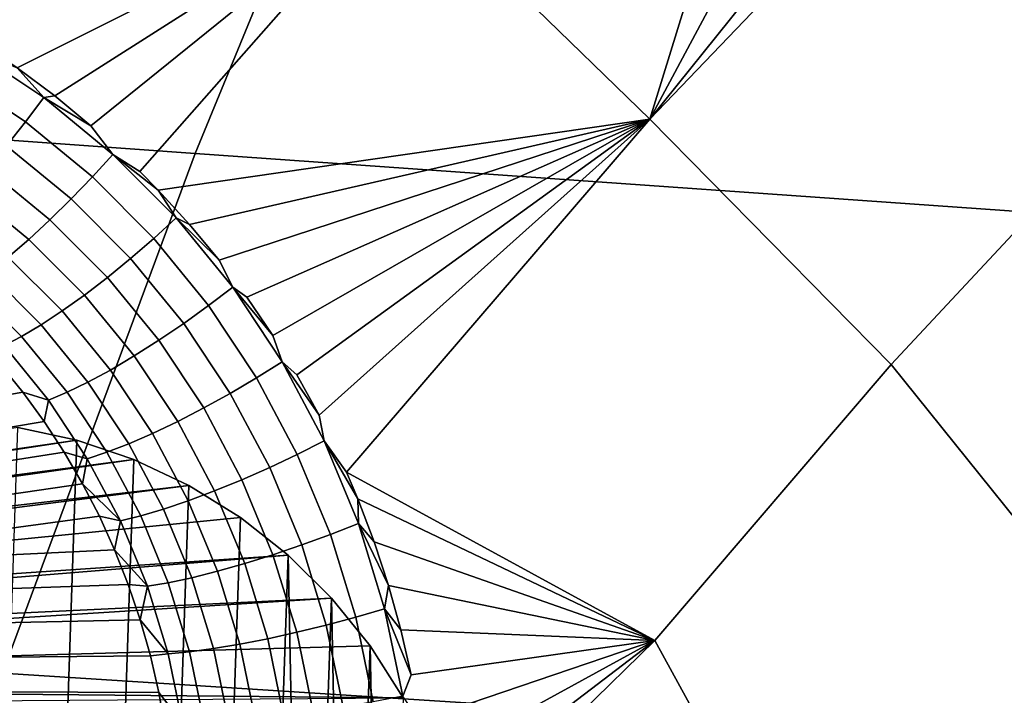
# Model space of a CAD drawing. Header units: metres. Extents: x -240 to 45, y -77 to 27.
# Tile 189 of 256: x -225.697 to -224.333, y 7.618 to 8.554. Entities that reach past the tile are written whole.
import ezdxf

# ---------------------------------------------------------------- set-up
doc = ezdxf.new("R2010")
doc.units = ezdxf.units.M
doc.layers.add('solid_102011X2', color=7, linetype='CONTINUOUS')

msp = doc.modelspace()

# ---------------------------------------------------------------- linework, layer by layer
at = {"layer": 'solid_102011X2'}
for points in [[(-225.162811, 9.075451, 297.11618), (-226.558014, 9.184748, 295.401489), (-226.854431, 8.469087, 295.592926), (-225.453491, 8.368307, 297.308441)], [(-224.637634, 9.020302, 274.538849), (-224.824417, 8.415983, 274.565308), (-225.170303, 8.752665, 274.682587), (-224.737381, 9.095944, 274.570038)], [(-225.753937, 8.523127, 274.833679), (-225.809494, 8.55694, 274.846954), (-225.525162, 9.087592, 274.770966)], [(-225.70015, 8.48677, 274.820343), (-225.753937, 8.523127, 274.833679), (-225.525162, 9.087592, 274.770966), (-225.170303, 8.752665, 274.682587)], [(-223.753204, 8.967281, 298.814728), (-225.162811, 9.075451, 297.11618), (-225.453491, 8.368307, 297.308441), (-224.038422, 8.2686, 299.007568)], [(-224.53894, 8.961198, 274.506714), (-224.5354, 8.956274, 274.505402), (-224.824417, 8.415983, 274.565308), (-224.637634, 9.020302, 274.538849)], [(-224.5354, 8.956274, 274.505402), (-224.432205, 8.903701, 274.47049), (-224.824417, 8.415983, 274.565308)], [(-224.432205, 8.903701, 274.47049), (-224.37883, 8.880827, 274.452057), (-224.824417, 8.415983, 274.565308)], [(-224.37883, 8.880827, 274.452057), (-224.147705, 8.443119, 274.333221), (-224.490265, 8.075838, 274.419952), (-224.824417, 8.415983, 274.565308)], [(-224.328552, 8.861766, 274.43454), (-224.147705, 8.443119, 274.333221), (-224.37883, 8.880827, 274.452057)], [(-225.170303, 8.752665, 274.682587), (-225.648224, 8.447958, 274.806915), (-225.70015, 8.48677, 274.820343)], [(-225.170303, 8.752665, 274.682587), (-225.598297, 8.406761, 274.793488), (-225.648224, 8.447958, 274.806915)], [(-225.567627, 8.367068, 274.784576), (-225.598297, 8.406761, 274.793488), (-225.170303, 8.752665, 274.682587), (-225.530106, 8.343507, 274.774078)], [(-225.504837, 8.317734, 274.766571), (-225.530106, 8.343507, 274.774078), (-225.170303, 8.752665, 274.682587), (-224.824417, 8.415983, 274.565308)], [(-225.688751, 8.411932, 274.812378), (-225.788406, 8.478466, 274.837036), (-225.766022, 8.514403, 274.836365), (-225.663269, 8.445704, 274.810608)], [(-225.663269, 8.445704, 274.810608), (-225.766022, 8.514403, 274.836365), (-225.70015, 8.48677, 274.820343)], [(-225.663269, 8.445704, 274.810608), (-225.70015, 8.48677, 274.820343), (-225.648224, 8.447958, 274.806915)], [(-225.453491, 8.368307, 297.308441), (-226.854431, 8.469087, 295.592926), (-227.126556, 7.740564, 295.768677), (-225.720352, 7.648456, 297.484955)], [(-225.715088, 8.379034, 274.808289), (-225.81163, 8.443443, 274.831848), (-225.788406, 8.478466, 274.837036), (-225.688751, 8.411932, 274.812378)], [(-225.596008, 8.335771, 274.787384), (-225.688751, 8.411932, 274.812378), (-225.663269, 8.445704, 274.810608), (-225.567627, 8.367068, 274.784576)], [(-225.663269, 8.445704, 274.810608), (-225.648224, 8.447958, 274.806915), (-225.598297, 8.406761, 274.793488)], [(-225.567627, 8.367068, 274.784576), (-225.663269, 8.445704, 274.810608), (-225.598297, 8.406761, 274.793488)], [(-224.147705, 8.443119, 274.333221), (-223.789307, 8.143151, 274.151367), (-224.192383, 7.705603, 274.252869), (-224.490265, 8.075838, 274.419952)], [(-225.625259, 8.305315, 274.784363), (-225.715088, 8.379034, 274.808289), (-225.688751, 8.411932, 274.812378), (-225.596008, 8.335771, 274.787384)], [(-224.824417, 8.415983, 274.565308), (-225.461517, 8.270139, 274.753174), (-225.504837, 8.317734, 274.766571)], [(-224.824417, 8.415983, 274.565308), (-225.420563, 8.220608, 274.739868), (-225.461517, 8.270139, 274.753174)], [(-225.401657, 8.183228, 274.732941), (-225.420563, 8.220608, 274.739868), (-224.824417, 8.415983, 274.565308), (-225.382095, 8.16931, 274.726715)], [(-224.824417, 8.415983, 274.565308), (-225.34613, 8.116299, 274.713715), (-225.382095, 8.16931, 274.726715)], [(-225.333084, 8.079902, 274.707977), (-225.34613, 8.116299, 274.713715), (-224.824417, 8.415983, 274.565308), (-225.312775, 8.061772, 274.700958)], [(-224.824417, 8.415983, 274.565308), (-225.281998, 8.005778, 274.688477), (-225.312775, 8.061772, 274.700958)], [(-225.274902, 7.97043, 274.684143), (-225.281998, 8.005778, 274.688477), (-224.824417, 8.415983, 274.565308), (-225.244171, 7.926832, 274.671844)], [(-225.244171, 7.926832, 274.671844), (-224.824417, 8.415983, 274.565308), (-224.490265, 8.075838, 274.419952), (-224.817215, 7.693826, 274.502716)], [(-225.654816, 8.276309, 274.775543), (-225.741776, 8.347665, 274.798431), (-225.715088, 8.379034, 274.808289), (-225.625259, 8.305315, 274.784363)], [(-224.038422, 8.2686, 299.007568), (-225.453491, 8.368307, 297.308441), (-225.720352, 7.648456, 297.484955), (-224.300278, 7.557353, 299.184601)], [(-225.511139, 8.25074, 274.76239), (-225.596008, 8.335771, 274.787384), (-225.567627, 8.367068, 274.784576), (-225.480103, 8.279283, 274.758575)], [(-225.567627, 8.367068, 274.784576), (-225.530106, 8.343507, 274.774078), (-225.504837, 8.317734, 274.766571)], [(-225.480103, 8.279283, 274.758575), (-225.567627, 8.367068, 274.784576), (-225.504837, 8.317734, 274.766571)], [(-225.684082, 8.249331, 274.761108), (-225.76825, 8.318449, 274.78302), (-225.741776, 8.347665, 274.798431), (-225.654816, 8.276309, 274.775543)], [(-225.543091, 8.223019, 274.760376), (-225.625259, 8.305315, 274.784363), (-225.596008, 8.335771, 274.787384), (-225.511139, 8.25074, 274.76239)], [(-225.712479, 8.224916, 274.741364), (-225.794006, 8.291968, 274.762329), (-225.76825, 8.318449, 274.78302), (-225.684082, 8.249331, 274.761108)], [(-225.480103, 8.279283, 274.758575), (-225.504837, 8.317734, 274.766571), (-225.461517, 8.270139, 274.753174)], [(-225.575287, 8.19667, 274.752533), (-225.654816, 8.276309, 274.775543), (-225.625259, 8.305315, 274.784363), (-225.543091, 8.223019, 274.760376)], [(-225.607117, 8.17222, 274.739044), (-225.684082, 8.249331, 274.761108), (-225.654816, 8.276309, 274.775543), (-225.575287, 8.19667, 274.752533)], [(-225.435104, 8.157693, 274.737671), (-225.511139, 8.25074, 274.76239), (-225.480103, 8.279283, 274.758575), (-225.401657, 8.183228, 274.732941)], [(-225.480103, 8.279283, 274.758575), (-225.461517, 8.270139, 274.753174), (-225.420563, 8.220608, 274.739868)], [(-225.401657, 8.183228, 274.732941), (-225.480103, 8.279283, 274.758575), (-225.420563, 8.220608, 274.739868)], [(-225.637924, 8.150155, 274.720154), (-225.712479, 8.224916, 274.741364), (-225.684082, 8.249331, 274.761108), (-225.607117, 8.17222, 274.739044)], [(-225.469452, 8.132963, 274.736572), (-225.543091, 8.223019, 274.760376), (-225.511139, 8.25074, 274.76239), (-225.435104, 8.157693, 274.737671)], [(-225.667114, 8.130915, 274.696259), (-225.739441, 8.203551, 274.716675), (-225.712479, 8.224916, 274.741364), (-225.637924, 8.150155, 274.720154)], [(-225.504028, 8.109532, 274.729645), (-225.575287, 8.19667, 274.752533), (-225.543091, 8.223019, 274.760376), (-225.469452, 8.132963, 274.736572)], [(-225.694092, 8.114882, 274.667847), (-225.76442, 8.185663, 274.687531), (-225.739441, 8.203551, 274.716675), (-225.667114, 8.130915, 274.696259)], [(-225.538147, 8.087867, 274.717041), (-225.607117, 8.17222, 274.739044), (-225.575287, 8.19667, 274.752533), (-225.504028, 8.109532, 274.729645)], [(-225.718338, 8.102378, 274.635468), (-225.786926, 8.171608, 274.654541), (-225.76442, 8.185663, 274.687531), (-225.694092, 8.114882, 274.667847)], [(-225.368622, 8.057592, 274.713593), (-225.435104, 8.157693, 274.737671), (-225.401657, 8.183228, 274.732941), (-225.333084, 8.079902, 274.707977)], [(-225.401657, 8.183228, 274.732941), (-225.382095, 8.16931, 274.726715), (-225.34613, 8.116299, 274.713715)], [(-225.333084, 8.079902, 274.707977), (-225.401657, 8.183228, 274.732941), (-225.34613, 8.116299, 274.713715)], [(-225.571136, 8.068398, 274.698975), (-225.637924, 8.150155, 274.720154), (-225.607117, 8.17222, 274.739044), (-225.538147, 8.087867, 274.717041)], [(-225.40509, 8.036077, 274.713318), (-225.469452, 8.132963, 274.736572), (-225.435104, 8.157693, 274.737671), (-225.368622, 8.057592, 274.713593)], [(-225.60231, 8.051516, 274.675842), (-225.667114, 8.130915, 274.696259), (-225.637924, 8.150155, 274.720154), (-225.571136, 8.068398, 274.698975)], [(-225.631088, 8.037553, 274.648102), (-225.694092, 8.114882, 274.667847), (-225.667114, 8.130915, 274.696259), (-225.60231, 8.051516, 274.675842)], [(-225.441757, 8.015783, 274.707245), (-225.504028, 8.109532, 274.729645), (-225.469452, 8.132963, 274.736572), (-225.40509, 8.036077, 274.713318)], [(-225.65686, 8.02679, 274.616272), (-225.718338, 8.102378, 274.635468), (-225.694092, 8.114882, 274.667847), (-225.631088, 8.037553, 274.648102)], [(-225.718338, 8.102378, 274.635468), (-225.65686, 8.02679, 274.616272), (-225.69249, 8.037556, 274.585815), (-225.724182, 8.076616, 274.595673)], [(-225.477875, 7.997116, 274.695435), (-225.538147, 8.087867, 274.717041), (-225.504028, 8.109532, 274.729645), (-225.441757, 8.015783, 274.707245)], [(-225.512726, 7.980447, 274.678101), (-225.571136, 8.068398, 274.698975), (-225.538147, 8.087867, 274.717041), (-225.477875, 7.997116, 274.695435)], [(-225.69249, 8.037556, 274.585815), (-226.221344, 7.942807, 273.702728), (-226.249664, 7.976643, 273.713776), (-225.724182, 8.076616, 274.595673)], [(-225.312256, 7.95153, 274.690491), (-225.368622, 8.057592, 274.713593), (-225.333084, 8.079902, 274.707977), (-225.274902, 7.97043, 274.684143)], [(-225.333084, 8.079902, 274.707977), (-225.312775, 8.061772, 274.700958), (-225.281998, 8.005778, 274.688477)], [(-225.274902, 7.97043, 274.684143), (-225.333084, 8.079902, 274.707977), (-225.281998, 8.005778, 274.688477)], [(-224.490265, 8.075838, 274.419952), (-224.192383, 7.705603, 274.252869), (-224.572571, 7.246854, 274.348633), (-224.817215, 7.693826, 274.502716)], [(-225.545639, 7.966109, 274.65567), (-225.60231, 8.051516, 274.675842), (-225.571136, 8.068398, 274.698975), (-225.512726, 7.980447, 274.678101)], [(-225.35051, 7.933409, 274.69101), (-225.40509, 8.036077, 274.713318), (-225.368622, 8.057592, 274.713593), (-225.312256, 7.95153, 274.690491)], [(-225.575943, 7.954386, 274.62851), (-225.631088, 8.037553, 274.648102), (-225.60231, 8.051516, 274.675842), (-225.545639, 7.966109, 274.65567)], [(-225.662796, 7.996863, 274.575928), (-226.194839, 7.907381, 273.69223), (-226.221344, 7.942807, 273.702728), (-225.69249, 8.037556, 274.585815)], [(-225.65686, 8.02679, 274.616272), (-225.662796, 7.996863, 274.575928), (-225.69249, 8.037556, 274.585815)], [(-225.603027, 7.945512, 274.597198), (-225.65686, 8.02679, 274.616272), (-225.631088, 8.037553, 274.648102), (-225.575943, 7.954386, 274.62851)], [(-225.388931, 7.916428, 274.685669), (-225.441757, 8.015783, 274.707245), (-225.40509, 8.036077, 274.713318), (-225.35051, 7.933409, 274.69101)], [(-225.65686, 8.02679, 274.616272), (-225.603027, 7.945512, 274.597198), (-225.635178, 7.95462, 274.566101), (-225.662796, 7.996863, 274.575928)], [(-225.426743, 7.900926, 274.674561), (-225.477875, 7.997116, 274.695435), (-225.441757, 8.015783, 274.707245), (-225.388931, 7.916428, 274.685669)], [(-225.61763, 7.971377, 276.957275), (-225.699203, 7.988966, 276.9776), (-226.825806, 7.803321, 273.737335), (-226.801376, 7.798869, 273.729095)], [(-225.635178, 7.95462, 274.566101), (-226.170212, 7.870467, 273.682251), (-226.194839, 7.907381, 273.69223), (-225.662796, 7.996863, 274.575928)], [(-225.750122, 6.473564, 276.990295), (-225.699203, 7.988966, 276.9776), (-225.61763, 7.971377, 276.957275), (-225.667694, 6.484684, 276.969757)], [(-225.463181, 7.88721, 274.657928), (-225.512726, 7.980447, 274.678101), (-225.477875, 7.997116, 274.695435), (-225.426743, 7.900926, 274.674561)], [(-225.497513, 7.875555, 274.636078), (-225.545639, 7.966109, 274.65567), (-225.512726, 7.980447, 274.678101), (-225.463181, 7.88721, 274.657928)], [(-225.61763, 7.971377, 276.957275), (-226.801376, 7.798869, 273.729095), (-226.777283, 7.792739, 273.720886)], [(-225.538422, 7.944481, 276.937531), (-225.61763, 7.971377, 276.957275), (-226.777283, 7.792739, 273.720886), (-226.753693, 7.78497, 273.712769)], [(-225.667694, 6.484684, 276.969757), (-225.61763, 7.971377, 276.957275), (-225.538422, 7.944481, 276.937531), (-225.587082, 6.505227, 276.949646)], [(-225.529083, 7.866193, 274.609436), (-225.575943, 7.954386, 274.62851), (-225.545639, 7.966109, 274.65567), (-225.497513, 7.875555, 274.636078)], [(-225.266418, 7.840625, 274.668823), (-225.312256, 7.95153, 274.690491), (-225.274902, 7.97043, 274.684143), (-225.2276, 7.855971, 274.661774)], [(-225.274902, 7.97043, 274.684143), (-225.244171, 7.926832, 274.671844), (-225.228561, 7.889977, 274.66449)], [(-225.2276, 7.855971, 274.661774), (-225.274902, 7.97043, 274.684143), (-225.228561, 7.889977, 274.66449)], [(-225.609665, 7.910877, 274.556335), (-226.147552, 7.832174, 273.672852), (-226.170212, 7.870467, 273.682251), (-225.635178, 7.95462, 274.566101)], [(-225.603027, 7.945512, 274.597198), (-225.609665, 7.910877, 274.556335), (-225.635178, 7.95462, 274.566101)], [(-225.557251, 7.859309, 274.578583), (-225.603027, 7.945512, 274.597198), (-225.575943, 7.954386, 274.62851), (-225.529083, 7.866193, 274.609436)], [(-225.306152, 7.826036, 274.669983), (-225.35051, 7.933409, 274.69101), (-225.312256, 7.95153, 274.690491), (-225.266418, 7.840625, 274.668823)], [(-225.538422, 7.944481, 276.937531), (-226.753693, 7.78497, 273.712769), (-226.730606, 7.775578, 273.704712)], [(-225.462616, 7.908613, 276.91861), (-225.538422, 7.944481, 276.937531), (-226.730606, 7.775578, 273.704712), (-226.708176, 7.764591, 273.696808)], [(-225.557251, 7.859309, 274.578583), (-225.609665, 7.910877, 274.556335), (-225.603027, 7.945512, 274.597198)], [(-225.587082, 6.505227, 276.949646), (-225.538422, 7.944481, 276.937531), (-225.462616, 7.908613, 276.91861), (-225.509262, 6.534919, 276.930237)], [(-225.345993, 7.812497, 274.665283), (-225.388931, 7.916428, 274.685669), (-225.35051, 7.933409, 274.69101), (-225.306152, 7.826036, 274.669983)], [(-225.228561, 7.889977, 274.66449), (-225.244171, 7.926832, 274.671844), (-224.817215, 7.693826, 274.502716)], [(-225.462616, 7.908613, 276.91861), (-226.708176, 7.764591, 273.696808), (-226.686478, 7.752075, 273.689056)], [(-225.391144, 7.864227, 276.900787), (-225.462616, 7.908613, 276.91861), (-226.686478, 7.752075, 273.689056), (-226.66571, 7.73813, 273.681519)], [(-225.586319, 7.865721, 274.546692), (-226.126923, 7.792614, 273.664032), (-226.147552, 7.832174, 273.672852), (-225.609665, 7.910877, 274.556335)], [(-225.557251, 7.859309, 274.578583), (-225.586319, 7.865721, 274.546692), (-225.609665, 7.910877, 274.556335)], [(-225.509262, 6.534919, 276.930237), (-225.462616, 7.908613, 276.91861), (-225.391144, 7.864227, 276.900787), (-225.435242, 6.573375, 276.911804)], [(-225.385147, 7.800276, 274.654816), (-225.426743, 7.900926, 274.674561), (-225.388931, 7.916428, 274.685669), (-225.345993, 7.812497, 274.665283)], [(-225.422852, 7.789618, 274.638733), (-225.463181, 7.88721, 274.657928), (-225.426743, 7.900926, 274.674561), (-225.385147, 7.800276, 274.654816)], [(-225.458328, 7.780733, 274.617401), (-225.497513, 7.875555, 274.636078), (-225.463181, 7.88721, 274.657928), (-225.422852, 7.789618, 274.638733)], [(-225.205948, 7.830388, 274.653107), (-225.228561, 7.889977, 274.66449), (-224.817215, 7.693826, 274.502716)], [(-225.2276, 7.855971, 274.661774), (-225.228561, 7.889977, 274.66449), (-225.205948, 7.830388, 274.653107)], [(-225.586319, 7.865721, 274.546692), (-225.565186, 7.819214, 274.537201), (-226.126923, 7.792614, 273.664032)], [(-225.557251, 7.859309, 274.578583), (-225.565186, 7.819214, 274.537201), (-225.586319, 7.865721, 274.546692)], [(-225.519882, 7.768955, 274.56076), (-225.557251, 7.859309, 274.578583), (-225.529083, 7.866193, 274.609436), (-225.490891, 7.773799, 274.591248)], [(-225.490891, 7.773799, 274.591248), (-225.529083, 7.866193, 274.609436), (-225.497513, 7.875555, 274.636078), (-225.458328, 7.780733, 274.617401)], [(-225.324951, 7.811886, 276.884308), (-225.391144, 7.864227, 276.900787), (-226.66571, 7.73813, 273.681519), (-226.645889, 7.722772, 273.674225)], [(-225.519882, 7.768955, 274.56076), (-225.565186, 7.819214, 274.537201), (-225.557251, 7.859309, 274.578583)], [(-225.435242, 6.573375, 276.911804), (-225.391144, 7.864227, 276.900787), (-225.324951, 7.811886, 276.884308), (-225.365906, 6.620102, 276.894501)], [(-225.231339, 7.726006, 274.648926), (-225.266418, 7.840625, 274.668823), (-225.2276, 7.855971, 274.661774), (-225.19136, 7.737692, 274.641327)], [(-225.2276, 7.855971, 274.661774), (-225.205948, 7.830388, 274.653107), (-225.186081, 7.769751, 274.642181)], [(-225.19136, 7.737692, 274.641327), (-225.2276, 7.855971, 274.661774), (-225.186081, 7.769751, 274.642181)], [(-225.272202, 7.715047, 274.650665), (-225.306152, 7.826036, 274.669983), (-225.266418, 7.840625, 274.668823), (-225.231339, 7.726006, 274.648926)], [(-225.313126, 7.705033, 274.646515), (-225.345993, 7.812497, 274.665283), (-225.306152, 7.826036, 274.669983), (-225.272202, 7.715047, 274.650665)], [(-225.186081, 7.769751, 274.642181), (-225.205948, 7.830388, 274.653107), (-224.817215, 7.693826, 274.502716)], [(-225.324951, 7.811886, 276.884308), (-226.645889, 7.722772, 273.674225), (-226.626999, 7.706004, 273.667175)], [(-225.264862, 7.752255, 276.869324), (-225.324951, 7.811886, 276.884308), (-226.626999, 7.706004, 273.667175), (-226.609222, 7.687973, 273.660431)], [(-225.546356, 7.771454, 274.527893), (-226.108368, 7.751904, 273.655853), (-226.126923, 7.792614, 273.664032), (-225.565186, 7.819214, 274.537201)], [(-225.519882, 7.768955, 274.56076), (-225.546356, 7.771454, 274.527893), (-225.565186, 7.819214, 274.537201)], [(-225.353317, 7.696164, 274.636536), (-225.385147, 7.800276, 274.654816), (-225.345993, 7.812497, 274.665283), (-225.313126, 7.705033, 274.646515)], [(-225.365906, 6.620102, 276.894501), (-225.324951, 7.811886, 276.884308), (-225.302155, 6.674509, 276.878601)], [(-225.302155, 6.674509, 276.878601), (-225.324951, 7.811886, 276.884308), (-225.264862, 7.752255, 276.869324)], [(-225.391953, 7.688615, 274.620941), (-225.422852, 7.789618, 274.638733), (-225.385147, 7.800276, 274.654816), (-225.353317, 7.696164, 274.636536)], [(-225.428268, 7.682539, 274.600037), (-225.458328, 7.780733, 274.617401), (-225.422852, 7.789618, 274.638733), (-225.391953, 7.688615, 274.620941)], [(-225.529846, 7.722517, 274.51889), (-226.091965, 7.710164, 273.648315), (-226.108368, 7.751904, 273.655853), (-225.546356, 7.771454, 274.527893)], [(-225.519882, 7.768955, 274.56076), (-225.529846, 7.722517, 274.51889), (-225.546356, 7.771454, 274.527893)], [(-225.491119, 7.675253, 274.544067), (-225.519882, 7.768955, 274.56076), (-225.490891, 7.773799, 274.591248), (-225.461533, 7.678055, 274.574249)], [(-225.461533, 7.678055, 274.574249), (-225.490891, 7.773799, 274.591248), (-225.458328, 7.780733, 274.617401), (-225.428268, 7.682539, 274.600037)], [(-225.491119, 7.675253, 274.544067), (-225.529846, 7.722517, 274.51889), (-225.519882, 7.768955, 274.56076)], [(-225.19136, 7.737692, 274.641327), (-225.186081, 7.769751, 274.642181), (-225.168991, 7.708266, 274.631775)], [(-225.168991, 7.708266, 274.631775), (-225.186081, 7.769751, 274.642181), (-224.817215, 7.693826, 274.502716)], [(-225.264862, 7.752255, 276.869324), (-226.609222, 7.687973, 273.660431), (-226.592651, 7.668754, 273.653992)], [(-225.211624, 7.686099, 276.856049), (-225.264862, 7.752255, 276.869324), (-226.592651, 7.668754, 273.653992), (-226.577347, 7.648446, 273.647949)], [(-225.302155, 6.674509, 276.878601), (-225.264862, 7.752255, 276.869324), (-225.24472, 6.735913, 276.864288)], [(-225.24472, 6.735913, 276.864288), (-225.264862, 7.752255, 276.869324), (-225.211624, 7.686099, 276.856049)], [(-225.207031, 7.608796, 274.631226), (-225.231339, 7.726006, 274.648926), (-225.19136, 7.737692, 274.641327), (-225.166229, 7.616752, 274.623169)], [(-225.19136, 7.737692, 274.641327), (-225.168991, 7.708266, 274.631775), (-225.154694, 7.645937, 274.621948)], [(-225.166229, 7.616752, 274.623169), (-225.19136, 7.737692, 274.641327), (-225.154694, 7.645937, 274.621948)], [(-225.515717, 7.672512, 274.510193), (-226.077744, 7.667514, 273.641479), (-226.091965, 7.710164, 273.648315), (-225.529846, 7.722517, 274.51889)], [(-225.491119, 7.675253, 274.544067), (-225.515717, 7.672512, 274.510193), (-225.529846, 7.722517, 274.51889)], [(-225.248688, 7.601522, 274.633423), (-225.272202, 7.715047, 274.650665), (-225.231339, 7.726006, 274.648926), (-225.207031, 7.608796, 274.631226)], [(-225.331253, 7.589582, 274.620148), (-225.353317, 7.696164, 274.636536), (-225.313126, 7.705033, 274.646515), (-225.290359, 7.595075, 274.62973)], [(-225.290359, 7.595075, 274.62973), (-225.313126, 7.705033, 274.646515), (-225.272202, 7.715047, 274.650665), (-225.248688, 7.601522, 274.633423)], [(-225.154694, 7.645937, 274.621948), (-225.168991, 7.708266, 274.631775), (-224.817215, 7.693826, 274.502716)], [(-223.963181, 7.281868, 274.075256), (-224.161606, 7.038635, 274.124756), (-224.572571, 7.246854, 274.348633), (-224.192383, 7.705603, 274.252869)], [(-225.407379, 7.581879, 274.584351), (-225.428268, 7.682539, 274.600037), (-225.391953, 7.688615, 274.620941), (-225.370514, 7.585154, 274.604919)], [(-225.370514, 7.585154, 274.604919), (-225.391953, 7.688615, 274.620941), (-225.353317, 7.696164, 274.636536), (-225.331253, 7.589582, 274.620148)], [(-225.166229, 7.616752, 274.623169), (-225.154694, 7.645937, 274.621948), (-224.817215, 7.693826, 274.502716), (-225.143234, 7.583024, 274.612762)], [(-225.134628, 7.519528, 274.604248), (-225.143234, 7.583024, 274.612762), (-224.817215, 7.693826, 274.502716)], [(-225.12886, 7.455738, 274.596497), (-225.134628, 7.519528, 274.604248), (-224.817215, 7.693826, 274.502716)], [(-225.125946, 7.391649, 274.589539), (-225.12886, 7.455738, 274.596497), (-224.817215, 7.693826, 274.502716)], [(-225.125946, 7.391649, 274.589539), (-224.817215, 7.693826, 274.502716), (-224.572571, 7.246854, 274.348633), (-225.126785, 7.29789, 274.580963)], [(-225.165939, 7.614264, 276.844635), (-225.211624, 7.686099, 276.856049), (-226.577347, 7.648446, 273.647949), (-226.563339, 7.627082, 273.642242)], [(-225.491119, 7.675253, 274.544067), (-225.471024, 7.579021, 274.5289), (-225.504013, 7.621528, 274.501892), (-225.515717, 7.672512, 274.510193)], [(-225.471024, 7.579021, 274.5289), (-225.491119, 7.675253, 274.544067), (-225.461533, 7.678055, 274.574249), (-225.441101, 7.579821, 274.558838)], [(-225.441101, 7.579821, 274.558838), (-225.461533, 7.678055, 274.574249), (-225.428268, 7.682539, 274.600037), (-225.407379, 7.581879, 274.584351)], [(-225.24472, 6.735913, 276.864288), (-225.211624, 7.686099, 276.856049), (-225.194366, 6.803547, 276.851746)], [(-225.194366, 6.803547, 276.851746), (-225.211624, 7.686099, 276.856049), (-225.165939, 7.614264, 276.844635)], [(-225.504013, 7.621528, 274.501892), (-226.06575, 7.624081, 273.635284), (-226.077744, 7.667514, 273.641479), (-225.515717, 7.672512, 274.510193)], [(-224.300278, 7.557353, 299.184601), (-225.720352, 7.648456, 297.484955), (-225.963028, 6.916996, 297.645477), (-224.538391, 6.834629, 299.345581)], [(-225.165939, 7.614264, 276.844635), (-226.563339, 7.627082, 273.642242), (-226.55072, 7.60479, 273.636963)], [(-225.494781, 7.569679, 274.494049), (-226.05603, 7.579992, 273.629822), (-226.06575, 7.624081, 273.635284), (-225.504013, 7.621528, 274.501892)], [(-225.471024, 7.579021, 274.5289), (-225.494781, 7.569679, 274.494049), (-225.504013, 7.621528, 274.501892)]]:
    msp.add_3dface(points, dxfattribs=at)

doc.saveas('drawing.dxf')
